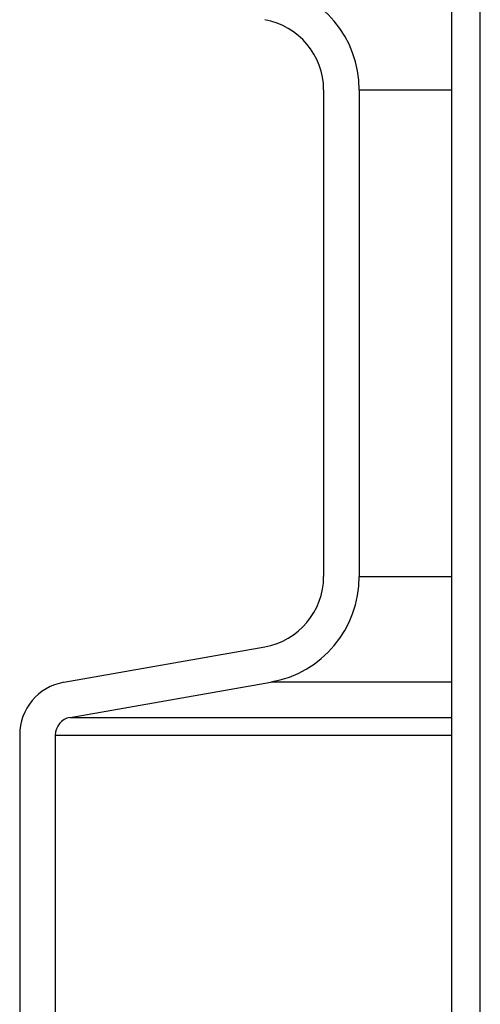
# Model space of a CAD drawing. Extents: x 990 to 4202, y -422 to 622.
# Tile 30 of 200: x 1463.16 to 1464.78, y -106.87 to -103.42. Entities that reach past the tile are written whole.
import ezdxf

# ---------------------------------------------------------------- set-up
doc = ezdxf.new("R2010")
doc.units = 0
doc.header["$MEASUREMENT"] = 0
doc.layers.add('SPILL-BUCKET', color=1, linetype='CONTINUOUS')

msp = doc.modelspace()

# ---------------------------------------------------------------- linework, layer by layer
at = {"layer": 'SPILL-BUCKET', "color": 1, "linetype": 'Continuous'}
for p, q in [((1464.67849, -108.24138), (1464.67849, -94.04382)), ((1464.77842, -108.24138), (1464.77842, -94.04382)), ((1464.22942, -103.66928), (1464.22942, -105.37277)), ((1464.35433, -103.66928), (1464.35433, -105.37277)), ((1463.31936, -105.74287), (1464.02297, -105.61881)), ((1463.34105, -105.86589), (1464.04466, -105.74183)), ((1463.16452, -105.9274), (1463.16452, -107.11193)), ((1463.28944, -105.9274), (1463.28944, -107.11193))]:
    msp.add_line(p, q, dxfattribs=at)
at = {"layer": 'SPILL-BUCKET', "color": 7}
for p, q in [((1464.35433, -103.66928), (1464.67849, -103.66928)), ((1464.35433, -105.37277), (1464.67849, -105.37277)), ((1464.04466, -105.74182), (1464.67849, -105.74182)), ((1463.34105, -105.86589), (1464.67849, -105.86589)), ((1463.28944, -105.9274), (1464.67849, -105.9274))]:
    msp.add_line(p, q, dxfattribs=at)
at = {"layer": 'SPILL-BUCKET', "color": 1, "linetype": 'Continuous'}
for centre, radius, start, end in [((1463.97959, -103.66928), 0.37474, 0, 80), ((1463.97959, -103.66928), 0.24983, 0, 80), ((1463.97959, -105.37277), 0.24983, 280, 0), ((1463.97959, -105.37277), 0.37474, 280, 0), ((1463.35189, -105.9274), 0.18737, 100, 180), ((1463.35189, -105.9274), 0.06246, 100, 180)]:
    msp.add_arc(centre, radius, start, end, dxfattribs=at)

doc.saveas('drawing.dxf')
